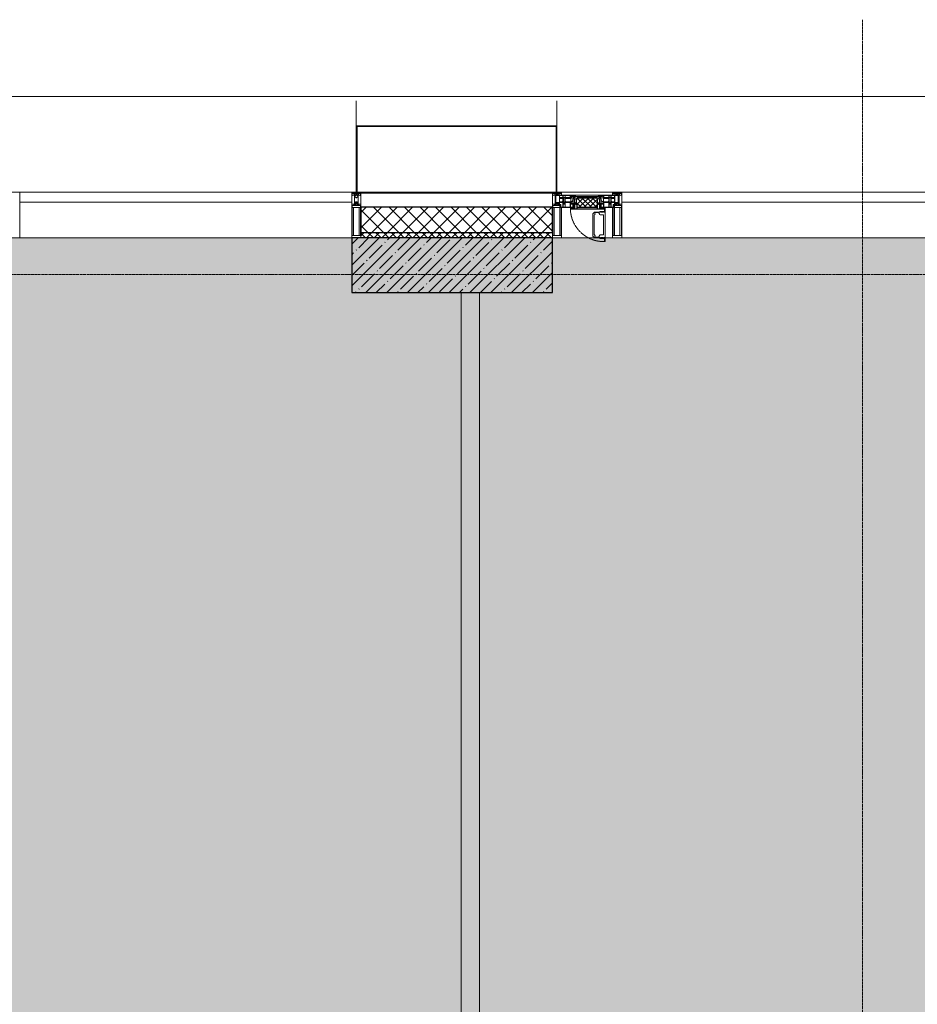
# Model space of a CAD drawing. Header units: millimetres. Extents: x -531352 to 178656, y -69521 to 326874.
# Tile 153 of 256: x -188723 to -183803, y 311137 to 316532. Entities that reach past the tile are written whole.
import ezdxf

# ---------------------------------------------------------------- set-up
doc = ezdxf.new("R2010")
doc.units = ezdxf.units.MM
doc.linetypes.add('-D1-02х01', pattern=[3, 2, -1])
doc.linetypes.add('-D1d1-15x02', pattern=[19, 15, -2, 0, -2])
for name, color, linetype, lineweight in [('_0', 7, 'Continuous', 13), ('A-COLS', 7, 'Continuous', 5), ('A-DETL-GENF', 7, 'Continuous', 5), ('A-GLAZ', 7, 'Continuous', 5), ('A-GLAZ-CURT', 8, 'Continuous', 5), ('A-GLAZ-CWMG', 8, 'Continuous', 5), ('A-WALL', 7, 'Continuous', 5), ('A-WALL-FNSH', 8, 'Continuous', 5), ('I-WALL', 7, 'Continuous', 5), ('S-COLS', 7, 'Continuous', 5), ('S-GRID', 7, 'Continuous', 5), ('Ограждение', 7, 'Continuous', 5), ('Поручни', 7, 'Continuous', 5), ('Элементы узлов', 7, 'Continuous', 5)]:
    doc.layers.add(name, color=color, linetype=linetype, lineweight=lineweight)

# ---------------------------------------------------------------- blocks, each defined once
blk = doc.blocks.new('System Panel - A_PAN_Glass-5026786-50_AS_M_L23')
at = {"layer": 'A-GLAZ-CURT'}
for p, q in [((910, 0), (-910, 0)), ((-910, 0), (-910, -55)), ((910, -55), (910, 0)), ((-910, -55), (910, -55))]:
    blk.add_line(p, q, dxfattribs=at)
blk = doc.blocks.new('Rectangular Mullion - R_StandardFrame_50Wx250H-3343043-50_AS_M_L23')
at = {"layer": 'A-GLAZ-CWMG'}
blk.add_line((11950, 29450), (10130, 29450), dxfattribs=at)
blk = doc.blocks.new('Rectangular Mullion - 50Wx250H-V1-50_AS_M_L23')
at = {"layer": 'A-DETL-GENF'}
for p, q in [((-25, 84), (-25, 250)), ((-25, 250), (0, 250)), ((-23, 237.3), (0, 237.3)), ((-23, 237.3), (-23, 84)), ((-14.9, 84), (-14.9, 237.3)), ((25, 250), (0, 250)), ((23, 237.3), (0, 237.3)), ((14.9, 84), (14.9, 237.3)), ((23, 237.3), (23, 73.6)), ((25, 65.2), (25, 250)), ((0, 84), (-15, 84)), ((-0.5, 73.6), (-15, 73.6)), ((-10, 71.3), (-12, 71.3)), ((-10, 57.4), (-10, 71.3)), ((-7, 65.2), (-5.9, 67.3)), ((-7, 65.2), (-7, 57)), ((-4.1, 67.3), (-5.9, 67.3)), ((-4.1, 67.3), (-2.9, 65.1)), ((-2.9, 65.1), (-2.9, 57)), ((0, 84), (23, 84)), ((0.5, 73.6), (23, 73.6)), ((4.1, 67.3), (2.9, 65.1)), ((2.9, 65.1), (2.9, 57)), ((4.1, 67.3), (5.9, 67.3)), ((7, 65.2), (5.9, 67.3)), ((7, 65.2), (7, 54.7)), ((8.7, 53), (7, 54.7)), ((10, 71.3), (14, 71.3)), ((10, 53), (10, 71.3)), ((14, 71.3), (14, 65.2)), ((14, 65.2), (25, 65.2)), ((-23.8, 14.6), (-25, 14.2)), ((-25, 0), (-25, 14.2)), ((-23.8, 17), (-23.8, 14.6)), ((-22.5, 10.6), (-23.8, 14.6)), ((-22.5, 10.6), (-23.7, 9.9)), ((-23.7, 1.3), (-23.7, 9.9)), ((-23.7, 1.3), (-11.8, 1.3)), ((-23.2, 10.2), (-22.5, 8)), ((-22.5, 8), (-22.5, 4.5)), ((-21.3, 4.5), (-22.5, 4.5)), ((-22.3, 17), (-22.3, 16)), ((-22.3, 16), (-21.3, 16)), ((-19.9, 17), (-21.3, 16)), ((-21.3, 4.5), (-21.3, 6.5)), ((-21.3, 6.5), (-14.2, 6.5)), ((-7.4, 16.6), (-18.4, 16.6)), ((-14.2, 6.5), (-14.2, 4.5)), ((-13.2, 4.5), (-14.2, 4.5)), ((-13.2, 4.5), (-12.2, 7.2)), ((-12.7, 7.6), (-11.3, 11.4)), ((-12.7, 7.6), (-11.8, 6.9)), ((-12.2, 9), (-12.2, 14.8)), ((-12.2, 14.8), (0, 14.8)), ((-11.8, 1.3), (-11.8, 6.9)), ((-10.5, 11.2), (-11.3, 11.4)), ((-10.5, 1.5), (-10.5, 11.2)), ((-4.8, 1.5), (-10.5, 1.5)), ((0, 8), (-4.8, 8)), ((-4.8, 1.5), (-4.8, 8)), ((-2.6, 16.8), (0, 16.8)), ((2.6, 16.8), (0, 16.8)), ((0, 14.8), (0, 16.8)), ((0, 14.8), (0, 16.8)), ((12.2, 14.8), (0, 14.8)), ((0, 0), (0, 8)), ((0, 8), (4.8, 8)), ((0, 0), (0, 8)), ((4.8, 1.5), (4.8, 8)), ((4.8, 1.5), (10.5, 1.5)), ((8.5, 23), (6, 25.5)), ((6, 18), (7.4, 18)), ((7.4, 18), (7.4, 16.6)), ((7.4, 16.6), (18.4, 16.6)), ((7.5, 18.5), (8.5, 18.5)), ((7.5, 17), (7.5, 18.5)), ((10, 17), (7.5, 17)), ((8.5, 18.5), (8.5, 23)), ((8.7, 53), (10, 53)), ((10, 53), (10, 17)), ((10.5, 11.2), (11.3, 11.4)), ((10.5, 1.5), (10.5, 11.2)), ((12.7, 7.6), (11.3, 11.4)), ((12.7, 7.6), (11.8, 6.9)), ((11.8, 1.3), (11.8, 6.9)), ((23.7, 1.3), (11.8, 1.3)), ((12.2, 9), (12.2, 14.8)), ((13.2, 4.5), (12.2, 7.2)), ((13.2, 4.5), (14.2, 4.5)), ((21.3, 6.5), (14.2, 6.5)), ((14.2, 6.5), (14.2, 4.5)), ((18.4, 16.6), (19, 17.6)), ((19, 17.6), (21.3, 16)), ((22.3, 16), (21.3, 16)), ((21.3, 4.5), (21.3, 6.5)), ((21.3, 4.5), (22.5, 4.5)), ((22.3, 17), (22.3, 16)), ((22.3, 17), (23.8, 17)), ((22.5, 10.6), (23.8, 14.6)), ((22.5, 10.6), (23.7, 9.9)), ((23.2, 10.2), (22.5, 8)), ((22.5, 8), (22.5, 4.5)), ((23.7, 1.3), (23.7, 9.9)), ((23.8, 17), (23.8, 14.6)), ((23.8, 14.6), (25, 14.2)), ((25, 0), (25, 14.2)), ((-25, 0), (0, 0)), ((25, 0), (0, 0))]:
    blk.add_line(p, q, dxfattribs=at)
for centre, start, end in [((-0.5, 73.1), 360, 90), ((0.5, 73.1), 90, 180)]:
    blk.add_arc(centre, 0.5, start, end, dxfattribs=at)
blk = doc.blocks.new('Rectangular Mullion - R_StandardFrame_50Wx250H-3538113-50_AS_M_L23')
at = {"layer": 'A-GLAZ-CWMG', "lineweight": 9}
for p, q in [((-25, 84), (-25, 250)), ((-25, 250), (25, 250)), ((25, 250), (25, 0)), ((-25, 0), (-25, 17)), ((25, 0), (-25, 0))]:
    blk.add_line(p, q, dxfattribs=at)
blk = doc.blocks.new('A_PAN_Створка - 383мм-V28-50_AS_M_L23')
at = {"layer": 'A-GLAZ-CURT'}
h = blk.add_hatch(dxfattribs=at)
h.set_pattern_fill('FP_29', color=256, style=0, pattern_type=2)
h.set_pattern_definition([(45, (-6640, -29700), (-14.142136, 14.142136), []), (135, (-6640, -29700), (-14.142136, -14.142136), [])])
h.paths.add_polyline_path([(53.6, -82.7), (54.6, -81.8), (54.6, -63.4), (57.2, -60.8), (57.2, -36.4), (54.9, -34.1), (54.5, -31.8), (-54.5, -31.8), (-54.9, -34.1), (-57.2, -36.4), (-57.2, -60.8), (-54.6, -63.4), (-53.6, -82.7), (-39.1, -82.7)])
at = {"layer": 'A-DETL-GENF'}
for p, q in [((-70, -32.1), (-61.4, -23.5)), ((-70, -62.5), (-70, -32.1)), ((-67.8, -38.3), (-65.7, -37.4)), ((-67.8, -55.7), (-67.8, -38.3)), ((-65.7, -37.4), (-60.8, -34.7)), ((61.4, -23.5), (-61.4, -23.5)), ((-60.8, -34.7), (-57.3, -35.9)), ((-55.2, -33.8), (-57.3, -35.9)), ((-54.9, -34.1), (-57.2, -36.4)), ((-57.2, -36.4), (-57.2, -60.8)), ((-55.2, -33.8), (-54.8, -31.5)), ((-54.9, -25.8), (-53.9, -24.8)), ((-54.9, -29.5), (-54.9, -25.8)), ((-53.9, -30.5), (-54.9, -29.5)), ((-54.5, -31.8), (-54.9, -34.1)), ((0, -31.5), (-54.8, -31.5)), ((54.5, -31.8), (-54.5, -31.8)), ((-53.9, -24.8), (53.9, -24.8)), ((53.9, -30.5), (-53.9, -30.5)), ((0, -31.5), (54.8, -31.5)), ((54.9, -25.8), (53.9, -24.8)), ((53.9, -30.5), (54.9, -29.5)), ((54.9, -34.1), (54.5, -31.8)), ((55.2, -33.8), (54.8, -31.5)), ((54.9, -29.5), (54.9, -25.8)), ((57.2, -36.4), (54.9, -34.1)), ((55.2, -33.8), (57.3, -35.9)), ((57.2, -60.8), (57.2, -36.4)), ((60.8, -34.7), (57.3, -35.9)), ((65.7, -37.4), (60.8, -34.7)), ((70, -32.1), (61.4, -23.5)), ((67.8, -38.3), (65.7, -37.4)), ((67.8, -55.7), (67.8, -38.3)), ((70, -62.5), (70, -32.1)), ((-91.5, -87.5), (-73.9, -87.5)), ((-91.5, -92), (-91.5, -87.5)), ((-91.5, -92), (91.5, -92)), ((-83.4, -90.3), (-83.4, -87.5)), ((-83.4, -90.3), (-69.4, -90.3)), ((-73.9, -62.5), (-70, -62.5)), ((-73.9, -87.5), (-73.9, -62.5)), ((-69.4, -66.5), (-73.9, -66.5)), ((-73.9, -81.5), (-69.4, -81.5)), ((-69.4, -85.5), (-73.9, -85.5)), ((-69.4, -81.5), (-69.4, -66.5)), ((-69.4, -90.3), (-69.4, -85.5)), ((-61.7, -62.5), (-67.9, -62.5)), ((-67.9, -62.5), (-67.9, -89.3)), ((-67.9, -89.3), (-66.9, -90.3)), ((-66, -56.5), (-67.8, -55.7)), ((-66.9, -90.3), (-57.4, -90.3)), ((-66, -56.5), (-62, -59.1)), ((-62, -59.1), (-60.7, -61)), ((-61.7, -64.9), (-61.7, -62.5)), ((-60.1, -67.7), (-61.7, -64.9)), ((-60.7, -61), (-57.4, -61)), ((-56.4, -67.7), (-60.1, -67.7)), ((-57.4, -61), (-54.9, -63.5)), ((-57.4, -90.3), (-56.4, -89.4)), ((-57.2, -60.8), (-54.6, -63.4)), ((-56.4, -89.4), (-56.4, -67.7)), ((-54.9, -63.5), (-54.9, -81.9)), ((-54.9, -81.9), (-53.8, -83)), ((-54.9, -85.6), (-53.9, -84.6)), ((-54.9, -89.3), (-54.9, -85.6)), ((-53.9, -90.3), (-54.9, -89.3)), ((-54.6, -63.4), (-54.6, -81.8)), ((-54.6, -81.8), (-53.6, -82.7)), ((-53.9, -84.6), (53.9, -84.6)), ((53.9, -90.3), (-53.9, -90.3)), ((53.8, -83), (-53.8, -83)), ((-53.6, -82.7), (53.6, -82.7)), ((53.6, -82.7), (54.6, -81.8)), ((54.9, -81.9), (53.8, -83)), ((54.9, -85.6), (53.9, -84.6)), ((53.9, -90.3), (54.9, -89.3)), ((54.6, -63.4), (57.2, -60.8)), ((54.6, -81.8), (54.6, -63.4)), ((57.4, -61), (54.9, -63.5)), ((54.9, -63.5), (54.9, -81.9)), ((54.9, -89.3), (54.9, -85.6)), ((56.4, -67.7), (60.1, -67.7)), ((56.4, -89.4), (56.4, -67.7)), ((57.4, -90.3), (56.4, -89.4)), ((60.7, -61), (57.4, -61)), ((66.9, -90.3), (57.4, -90.3)), ((60.1, -67.7), (61.7, -64.9)), ((62, -59.1), (60.7, -61)), ((61.7, -62.5), (67.9, -62.5)), ((61.7, -64.9), (61.7, -62.5)), ((66, -56.5), (62, -59.1)), ((66, -56.5), (67.8, -55.7)), ((67.9, -89.3), (66.9, -90.3)), ((67.9, -62.5), (67.9, -89.3)), ((69.4, -66.5), (73.9, -66.5)), ((69.4, -81.5), (69.4, -66.5)), ((73.9, -81.5), (69.4, -81.5)), ((69.4, -85.5), (73.9, -85.5)), ((69.4, -90.3), (69.4, -85.5)), ((83.4, -90.3), (69.4, -90.3)), ((73.9, -62.5), (70, -62.5)), ((73.9, -87.5), (73.9, -62.5)), ((91.5, -87.5), (73.9, -87.5)), ((83.4, -90.3), (83.4, -87.5)), ((91.5, -92), (91.5, -87.5))]:
    blk.add_line(p, q, dxfattribs=at)
at = {"layer": 'A-DETL-GENF', "color": 9, "true_color": 0xc8c8c8}
for p, q in [((70.1, -105.1), (70.1, -109)), ((95.1, -105.1), (70.1, -105.1)), ((74.1, -109.6), (74.1, -105.1)), ((89.1, -105.1), (89.1, -109.6)), ((93.1, -109.6), (93.1, -105.1)), ((95.1, -87.5), (95.1, -105.1)), ((99.6, -87.5), (95.1, -87.5)), ((97.9, -95.6), (95.1, -95.6)), ((97.9, -95.6), (97.9, -109.6)), ((99.6, -270.5), (99.6, -87.5)), ((39.7, -109), (31.1, -117.6)), ((31.1, -117.6), (31.1, -240.4)), ((41.4, -123.8), (39.1, -124.2)), ((39.1, -179), (39.1, -124.2)), ((70.1, -109), (39.7, -109)), ((41.4, -123.8), (43.5, -121.7)), ((45, -113.3), (42.3, -118.2)), ((42.3, -118.2), (43.5, -121.7)), ((45.9, -111.2), (45, -113.3)), ((63.3, -111.2), (45.9, -111.2)), ((64.1, -113), (63.3, -111.2)), ((64.1, -113), (66.7, -117)), ((66.7, -117), (68.6, -118.3)), ((68.6, -118.3), (68.6, -121.6)), ((68.6, -121.6), (71.1, -124.1)), ((71.1, -124.1), (89.5, -124.1)), ((89.1, -109.6), (74.1, -109.6)), ((89.5, -124.1), (90.6, -125.2)), ((90.6, -125.2), (90.6, -232.8)), ((97.9, -109.6), (93.1, -109.6)), ((39.1, -179), (39.1, -233.8)), ((39.7, -249), (31.1, -240.4)), ((41.4, -234.2), (39.1, -233.8)), ((70.1, -249), (39.7, -249)), ((41.4, -234.2), (43.5, -236.3)), ((42.3, -239.8), (43.5, -236.3)), ((45, -244.7), (42.3, -239.8)), ((45.9, -246.8), (45, -244.7)), ((63.3, -246.8), (45.9, -246.8)), ((64.1, -245), (63.3, -246.8)), ((64.1, -245), (66.7, -241)), ((66.7, -241), (68.6, -239.7)), ((68.6, -236.4), (71.1, -233.9)), ((68.6, -239.7), (68.6, -236.4)), ((70.1, -252.9), (70.1, -249)), ((95.1, -252.9), (70.1, -252.9)), ((71.1, -233.9), (89.5, -233.9)), ((74.1, -248.4), (74.1, -252.9)), ((89.1, -248.4), (74.1, -248.4)), ((89.1, -252.9), (89.1, -248.4)), ((89.5, -233.9), (90.6, -232.8)), ((93.1, -248.4), (93.1, -252.9)), ((97.9, -248.4), (93.1, -248.4)), ((95.1, -270.5), (95.1, -252.9)), ((97.9, -262.4), (95.1, -262.4)), ((97.9, -262.4), (97.9, -248.4)), ((99.6, -270.5), (95.1, -270.5))]:
    blk.add_line(p, q, dxfattribs=at)
at = {"layer": 'A-GLAZ'}
for p, q in [((-67.9, -17), (-171, -17)), ((-171, -17), (-171, -57)), ((-171, -18.5), (-153.5, -18.5)), ((-153.5, -18.5), (-152, -20)), ((-152, -20), (-152, -73.5)), ((-150.5, -17), (-150.5, -29.4)), ((-132.4, -18.6), (-150.5, -18.6)), ((-150.5, -29.4), (-132.4, -29.4)), ((-150.5, -33.6), (-150.5, -68)), ((-136.3, -33.6), (-150.5, -33.6)), ((-136.4, -52.4), (-150.5, -52.4)), ((-137.2, -31), (-135.8, -35)), ((-132.5, -31), (-137.2, -31)), ((-137.2, -54.8), (-135.8, -50.8)), ((-132.1, -36.8), (-135.8, -35)), ((-132.1, -49), (-135.8, -50.8)), ((-132.5, -31.9), (-133.4, -33.7)), ((-133.4, -33.7), (-130.1, -35.3)), ((-133.4, -52), (-130.1, -50.4)), ((-132.5, -53.8), (-133.4, -52)), ((-132.5, -31.9), (-132.5, -31)), ((-132.5, -53.8), (-132.5, -54.8)), ((-132.4, -29.4), (-132.4, -18.6)), ((-132.1, -49), (-132.1, -36.8)), ((-131, -18.2), (-131, -29.5)), ((-120.8, -18.2), (-131, -18.2)), ((-131, -29.5), (-120.8, -29.5)), ((-131, -30.9), (-131, -33)), ((-120.8, -30.9), (-131, -30.9)), ((-129.4, -34.6), (-131, -33)), ((-129.4, -51.1), (-131, -52.7)), ((-131, -55.1), (-131, -52.7)), ((-130.1, -35.3), (-129.4, -34.6)), ((-130.1, -35.3), (-130.1, -50.4)), ((-130.1, -50.4), (-129.4, -51.1)), ((-122.4, -34.6), (-120.8, -33)), ((-121.7, -35.3), (-122.4, -34.6)), ((-121.7, -50.4), (-122.4, -51.1)), ((-122.4, -51.1), (-120.8, -52.7)), ((-118.4, -33.7), (-121.7, -35.3)), ((-121.7, -35.3), (-121.7, -50.4)), ((-118.4, -52), (-121.7, -50.4)), ((-120.8, -18.2), (-120.8, -29.5)), ((-120.8, -30.9), (-120.8, -33)), ((-120.8, -55.1), (-120.8, -52.7)), ((-119.7, -36.8), (-115.9, -35)), ((-119.7, -49), (-119.7, -36.8)), ((-119.7, -49), (-115.9, -50.8)), ((-119.3, -18.6), (-92.5, -18.6)), ((-119.3, -29.4), (-119.3, -18.6)), ((-92.5, -29.4), (-119.3, -29.4)), ((-119.3, -31), (-114.6, -31)), ((-119.3, -31.9), (-119.3, -31)), ((-119.3, -31.9), (-118.4, -33.7)), ((-119.3, -53.8), (-118.4, -52)), ((-119.3, -53.8), (-119.3, -54.8)), ((-114.6, -31), (-115.9, -35)), ((-114.6, -54.8), (-115.9, -50.8)), ((-94.1, -33.5), (-115.4, -33.5)), ((-94.1, -52.5), (-115.3, -52.5)), ((-89.9, -35.1), (-94.1, -33.5)), ((-89.9, -50.9), (-94.1, -52.5)), ((-92.5, -18.6), (-92.5, -29.4)), ((-90.8, -18.5), (-90.8, -29.4)), ((-87.3, -18.5), (-90.8, -18.5)), ((-90.8, -29.4), (-85.9, -29.4)), ((-89.9, -32.5), (-89.9, -35.1)), ((-85.9, -32.5), (-89.9, -32.5)), ((-89.9, -35.1), (-89.9, -50.9)), ((-89.9, -52.2), (-89.9, -50.9)), ((-89.9, -52.2), (-88.6, -53.5)), ((-85.9, -53.5), (-88.6, -53.5)), ((-87.3, -20.4), (-87.3, -18.5)), ((-87.3, -20.4), (-87.3, -21.9)), ((-84.8, -20.4), (-87.3, -20.4)), ((-87.3, -21.9), (-85.9, -21.9)), ((-85.9, -18.2), (-85.9, -20.4)), ((-75.9, -18.2), (-85.9, -18.2)), ((-85.9, -21.9), (-85.9, -29.4)), ((-85.9, -29.4), (-85.9, -32.5)), ((-85.9, -53.5), (-78, -45.6)), ((-85.9, -56.6), (-85.9, -53.5)), ((-83.4, -20.4), (-84.8, -20.4)), ((-70, -33.8), (-83.4, -20.4)), ((-78, -84), (-78, -23.5)), ((-78, -23.5), (-67.9, -23.5)), ((-78, -36.8), (-70, -36.8)), ((-78, -45.6), (-78, -36.8)), ((-75.9, -21.5), (-75.9, -18.2)), ((-75.9, -21.5), (-75.9, -23.5)), ((-74.9, -21.5), (-75.9, -21.5)), ((-75.9, -23.5), (-73, -23.5)), ((-74.9, -17.9), (-74.9, -21.5)), ((-68.9, -17.9), (-74.9, -17.9)), ((-67.2, -29.3), (-73, -23.5)), ((-61.4, -23.5), (-70, -32.1)), ((-70, -32.1), (-70, -62.5)), ((-70, -36.8), (-70, -33.8)), ((-68.9, -21.5), (-68.9, -17.9)), ((-67.9, -21.5), (-68.9, -21.5)), ((67.9, -17), (-67.9, -17)), ((-61.4, -23.5), (-67.9, -17)), ((-67.9, -17), (-67.9, -23.5)), ((-67.9, -17), (67.9, -17)), ((-67.9, -21.5), (-67.9, -23.5)), ((-67.9, -23.5), (-64.6, -26.8)), ((-67.9, -23.5), (-64.6, -26.8)), ((-64.6, -26.8), (-67.2, -29.3)), ((-64.6, -26.8), (-61.4, -23.5)), ((61.4, -23.5), (-61.4, -23.5)), ((67.9, -17), (61.4, -23.5)), ((70, -32.1), (61.4, -23.5)), ((61.4, -23.5), (64.6, -26.8)), ((67.9, -23.5), (64.6, -26.8)), ((64.6, -26.8), (67.9, -23.5)), ((64.6, -26.8), (67.2, -29.3)), ((67.2, -29.3), (73, -23.5)), ((67.9, -23.5), (67.9, -17)), ((171, -17), (67.9, -17)), ((67.9, -21.5), (67.9, -23.5)), ((67.9, -21.5), (68.9, -21.5)), ((67.9, -23.5), (78, -23.5)), ((68.9, -17.9), (74.9, -17.9)), ((68.9, -21.5), (68.9, -17.9)), ((70, -33.8), (83.4, -20.4)), ((70, -62.5), (70, -32.1)), ((70, -36.8), (70, -33.8)), ((78, -36.8), (70, -36.8)), ((75.9, -23.5), (73, -23.5)), ((74.9, -17.9), (74.9, -21.5)), ((74.9, -21.5), (75.9, -21.5)), ((75.9, -18.2), (85.9, -18.2)), ((75.9, -21.5), (75.9, -18.2)), ((75.9, -21.5), (75.9, -23.5)), ((78, -23.5), (78, -84)), ((78, -45.6), (78, -36.8)), ((85.9, -53.5), (78, -45.6)), ((83.4, -20.4), (84.8, -20.4)), ((84.8, -20.4), (87.3, -20.4)), ((85.9, -18.2), (85.9, -20.4)), ((85.9, -21.9), (85.9, -29.4)), ((87.3, -21.9), (85.9, -21.9)), ((85.9, -29.4), (85.9, -32.5)), ((90.8, -29.4), (85.9, -29.4)), ((85.9, -32.5), (89.9, -32.5)), ((85.9, -53.5), (88.6, -53.5)), ((85.9, -56.6), (85.9, -53.5)), ((87.3, -18.5), (90.8, -18.5)), ((87.3, -20.4), (87.3, -18.5)), ((87.3, -20.4), (87.3, -21.9)), ((89.9, -52.2), (88.6, -53.5)), ((89.9, -32.5), (89.9, -35.1)), ((89.9, -35.1), (94.1, -33.5)), ((89.9, -35.1), (89.9, -50.9)), ((89.9, -50.9), (94.1, -52.5)), ((89.9, -52.2), (89.9, -50.9)), ((90.8, -18.5), (90.8, -29.4)), ((92.5, -18.6), (92.5, -29.4)), ((119.3, -18.6), (92.5, -18.6)), ((92.5, -29.4), (119.3, -29.4)), ((94.1, -33.5), (115.4, -33.5)), ((94.1, -52.5), (115.3, -52.5)), ((114.6, -31), (115.9, -35)), ((119.3, -31), (114.6, -31)), ((114.6, -54.8), (115.9, -50.8)), ((119.7, -36.8), (115.9, -35)), ((119.7, -49), (115.9, -50.8)), ((119.3, -31.9), (118.4, -33.7)), ((118.4, -33.7), (121.7, -35.3)), ((118.4, -52), (121.7, -50.4)), ((119.3, -53.8), (118.4, -52)), ((119.3, -29.4), (119.3, -18.6)), ((119.3, -31.9), (119.3, -31)), ((119.3, -53.8), (119.3, -54.8)), ((119.7, -49), (119.7, -36.8)), ((120.8, -18.2), (120.8, -29.5)), ((120.8, -18.2), (131, -18.2)), ((131, -29.5), (120.8, -29.5)), ((120.8, -30.9), (120.8, -33)), ((120.8, -30.9), (131, -30.9)), ((122.4, -34.6), (120.8, -33)), ((122.4, -51.1), (120.8, -52.7)), ((120.8, -55.1), (120.8, -52.7)), ((121.7, -35.3), (122.4, -34.6)), ((121.7, -35.3), (121.7, -50.4)), ((121.7, -50.4), (122.4, -51.1)), ((129.4, -34.6), (131, -33)), ((130.1, -35.3), (129.4, -34.6)), ((130.1, -50.4), (129.4, -51.1)), ((129.4, -51.1), (131, -52.7)), ((133.4, -33.7), (130.1, -35.3)), ((130.1, -35.3), (130.1, -50.4)), ((133.4, -52), (130.1, -50.4)), ((131, -18.2), (131, -29.5)), ((131, -30.9), (131, -33)), ((131, -55.1), (131, -52.7)), ((132.1, -36.8), (135.8, -35)), ((132.1, -49), (132.1, -36.8)), ((132.1, -49), (135.8, -50.8)), ((132.4, -18.6), (150.5, -18.6)), ((132.4, -29.4), (132.4, -18.6)), ((150.5, -29.4), (132.4, -29.4)), ((132.5, -31), (137.2, -31)), ((132.5, -31.9), (132.5, -31)), ((132.5, -31.9), (133.4, -33.7)), ((132.5, -53.8), (133.4, -52)), ((132.5, -53.8), (132.5, -54.8)), ((137.2, -31), (135.8, -35)), ((137.2, -54.8), (135.8, -50.8)), ((136.3, -33.6), (150.5, -33.6)), ((136.4, -52.4), (150.5, -52.4)), ((150.5, -17), (150.5, -29.4)), ((150.5, -33.6), (150.5, -68)), ((153.5, -18.5), (152, -20)), ((152, -20), (152, -73.5)), ((171, -18.5), (153.5, -18.5)), ((171, -57), (171, -17)), ((-171, -55.5), (-152, -55.5)), ((-171, -57), (-156, -57)), ((-153, -60), (-153, -73.5)), ((-153, -73.5), (-150, -73.5)), ((-150.5, -56.6), (-132.4, -56.6)), ((-150.5, -68), (-143.5, -68)), ((-150.5, -69.5), (-150.5, -73.5)), ((-145, -69.5), (-150.5, -69.5)), ((-150, -73.5), (-150, -84)), ((-150, -84), (-78, -84)), ((-148.5, -81), (-148.5, -82.5)), ((-143.5, -81), (-148.5, -81)), ((-148.5, -82.5), (-132.4, -82.5)), ((-145, -69.5), (-145, -79.5)), ((-143.5, -68), (-143.5, -81)), ((-132.5, -54.8), (-137.2, -54.8)), ((-132.4, -56.6), (-132.4, -82.5)), ((-120.8, -55.1), (-131, -55.1)), ((-131, -56.5), (-131, -62.6)), ((-131, -56.5), (-120.8, -56.5)), ((-120.8, -62.6), (-131, -62.6)), ((-131, -64.6), (-120.8, -64.6)), ((-131, -82.5), (-131, -64.6)), ((-131, -82.5), (-120.8, -82.5)), ((-120.8, -56.5), (-120.8, -62.6)), ((-120.8, -82.5), (-120.8, -64.6)), ((-119.3, -54.8), (-114.6, -54.8)), ((-119.3, -56.6), (-119.3, -82.5)), ((-92.5, -56.6), (-119.3, -56.6)), ((-119.3, -82.5), (-92.5, -82.5)), ((-92.5, -56.6), (-92.5, -82.5)), ((-73.9, -87.5), (-91.5, -87.5)), ((-91.5, -87.5), (-91.5, -92)), ((-91.5, -92), (91.5, -92)), ((-90.8, -56.6), (-85.9, -56.6)), ((-90.8, -62.7), (-90.8, -56.6)), ((-80.4, -62.7), (-90.8, -62.7)), ((-90.8, -64.6), (-90.8, -82.5)), ((-80.1, -64.6), (-90.8, -64.6)), ((-90.8, -82.5), (-79.5, -82.5)), ((-78, -84), (-85, -84)), ((-85, -84), (-85, -87.5)), ((-85, -87.5), (-78, -87.5)), ((-80.4, -61.1), (-80.4, -62.7)), ((-78, -61.1), (-80.4, -61.1)), ((-80.1, -66.1), (-80.1, -64.6)), ((-78, -66.1), (-80.1, -66.1)), ((-79.5, -80.6), (-78, -80.6)), ((-79.5, -82.5), (-79.5, -80.6)), ((-78, -66.1), (-78, -61.1)), ((-78, -87.5), (-78, -84)), ((-78, -84), (-73.9, -84)), ((-70, -62.5), (-73.9, -62.5)), ((-73.9, -62.5), (-73.9, -87.5)), ((73.9, -62.5), (70, -62.5)), ((73.9, -87.5), (73.9, -62.5)), ((73.9, -84), (78, -84)), ((91.5, -87.5), (73.9, -87.5)), ((78, -61.1), (80.4, -61.1)), ((78, -66.1), (78, -61.1)), ((78, -66.1), (80.1, -66.1)), ((79.5, -80.6), (78, -80.6)), ((78, -87.5), (78, -84)), ((78, -84), (85, -84)), ((78, -84), (150, -84)), ((85, -87.5), (78, -87.5)), ((79.5, -82.5), (79.5, -80.6)), ((90.8, -82.5), (79.5, -82.5)), ((80.1, -64.6), (90.8, -64.6)), ((80.1, -66.1), (80.1, -64.6)), ((80.4, -61.1), (80.4, -62.7)), ((80.4, -62.7), (90.8, -62.7)), ((85, -84), (85, -87.5)), ((90.8, -56.6), (85.9, -56.6)), ((90.8, -62.7), (90.8, -56.6)), ((90.8, -64.6), (90.8, -82.5)), ((91.5, -92), (91.5, -87.5)), ((92.5, -56.6), (119.3, -56.6)), ((92.5, -56.6), (92.5, -82.5)), ((119.3, -82.5), (92.5, -82.5)), ((119.3, -54.8), (114.6, -54.8)), ((119.3, -56.6), (119.3, -82.5)), ((120.8, -55.1), (131, -55.1)), ((120.8, -56.5), (120.8, -62.6)), ((131, -56.5), (120.8, -56.5)), ((120.8, -62.6), (131, -62.6)), ((120.8, -82.5), (120.8, -64.6)), ((131, -64.6), (120.8, -64.6)), ((131, -82.5), (120.8, -82.5)), ((131, -56.5), (131, -62.6)), ((131, -82.5), (131, -64.6)), ((150.5, -56.6), (132.4, -56.6)), ((132.4, -56.6), (132.4, -82.5)), ((148.5, -82.5), (132.4, -82.5)), ((132.5, -54.8), (137.2, -54.8)), ((143.5, -68), (143.5, -81)), ((150.5, -68), (143.5, -68)), ((143.5, -81), (148.5, -81)), ((145, -69.5), (150.5, -69.5)), ((145, -69.5), (145, -79.5)), ((148.5, -81), (148.5, -82.5)), ((150, -84), (150, -73.5)), ((150, -73.5), (153, -73.5)), ((150.5, -69.5), (150.5, -73.5)), ((171, -55.5), (152, -55.5)), ((153, -73.5), (153, -60)), ((156, -57), (171, -57))]:
    blk.add_line(p, q, dxfattribs=at)
for centre, start, end in [((-156, -60), 0, 90), ((156, -60), 90, 180)]:
    blk.add_arc(centre, 3, start, end, dxfattribs=at)
at = {"layer": 'A-GLAZ', "linetype": '-D1-02х01'}
blk.add_arc((91.4, -87.5), 183, 181.4091, 271.1445, dxfattribs=at)
blk = doc.blocks.new('Rectangular Mullion - R_StandardFrame_50Wx250H-V3-50_AS_M_L23')
at = {"layer": 'A-GLAZ-CWMG'}
for p, q in [((37450, 7250), (37450, 7039.9)), ((37700, 7250), (37700, 6970)), ((37450, 7010.4), (37450, 6970))]:
    blk.add_line(p, q, dxfattribs=at)
blk = doc.blocks.new('Rectangular Mullion - 50Wx250H-2623690-50_AS_m_L23')
at = {"layer": 'Элементы узлов'}
for p, q in [((-25, 65.2), (-25, 250)), ((-25, 250), (0, 250)), ((-23, 237.3), (0, 237.3)), ((-23, 237.3), (-23, 73.6)), ((-14.9, 84), (-14.9, 237.3)), ((25, 250), (0, 250)), ((23, 237.3), (0, 237.3)), ((14.9, 84), (14.9, 237.3)), ((23, 237.3), (23, 73.6)), ((25, 65.2), (25, 250)), ((-14, 65.2), (-25, 65.2)), ((0, 84), (-23, 84)), ((-0.5, 73.6), (-23, 73.6)), ((-14, 71.3), (-14, 65.2)), ((-10, 71.3), (-14, 71.3)), ((-10, 53), (-10, 71.3)), ((-8.7, 53), (-7, 54.7)), ((-7, 65.2), (-5.9, 67.3)), ((-7, 65.2), (-7, 54.7)), ((-4.1, 67.3), (-5.9, 67.3)), ((-4.1, 67.3), (-2.9, 65.1)), ((-2.9, 65.1), (-2.9, 54.6)), ((-1.3, 53), (-2.9, 54.6)), ((0, 84), (23, 84)), ((0.5, 73.6), (23, 73.6)), ((1.3, 53), (2.9, 54.6)), ((4.1, 67.3), (2.9, 65.1)), ((2.9, 65.1), (2.9, 54.6)), ((4.1, 67.3), (5.9, 67.3)), ((7, 65.2), (5.9, 67.3)), ((7, 65.2), (7, 54.7)), ((8.7, 53), (7, 54.7)), ((10, 71.3), (14, 71.3)), ((10, 53), (10, 71.3)), ((14, 71.3), (14, 65.2)), ((14, 65.2), (25, 65.2)), ((-23.8, 14.6), (-25, 14.2)), ((-25, 0), (-25, 14.2)), ((-22.3, 17), (-23.8, 17)), ((-23.8, 17), (-23.8, 14.6)), ((-22.5, 10.6), (-23.8, 14.6)), ((-22.5, 10.6), (-23.7, 9.9)), ((-23.7, 1.3), (-23.7, 9.9)), ((-23.7, 1.3), (-11.8, 1.3)), ((-23.2, 10.2), (-22.5, 8)), ((-22.5, 8), (-22.5, 4.5)), ((-21.3, 4.5), (-22.5, 4.5)), ((-22.3, 17), (-22.3, 16)), ((-22.3, 16), (-21.3, 16)), ((-19, 17.6), (-21.3, 16)), ((-21.3, 4.5), (-21.3, 6.5)), ((-21.3, 6.5), (-14.2, 6.5)), ((-18.4, 16.6), (-19, 17.6)), ((-7.4, 16.6), (-18.4, 16.6)), ((-14.2, 6.5), (-14.2, 4.5)), ((-13.2, 4.5), (-14.2, 4.5)), ((-13.2, 4.5), (-12.2, 7.2)), ((-12.7, 7.6), (-11.3, 11.4)), ((-12.7, 7.6), (-11.8, 6.9)), ((-12.2, 9), (-12.2, 14.8)), ((-12.2, 14.8), (0, 14.8)), ((-11.8, 1.3), (-11.8, 6.9)), ((-10.5, 11.2), (-11.3, 11.4)), ((-10.5, 1.5), (-10.5, 11.2)), ((-4.8, 1.5), (-10.5, 1.5)), ((-8.7, 53), (-10, 53)), ((-10, 53), (-10, 17)), ((-10, 17), (-7.5, 17)), ((-8.5, 23), (-1.5, 30)), ((-8.5, 18.5), (-8.5, 23)), ((-7.5, 18.5), (-8.5, 18.5)), ((-7.5, 17), (-7.5, 18.5)), ((-7.4, 18), (-7.4, 16.6)), ((-2.6, 18), (-7.4, 18)), ((0, 8), (-4.8, 8)), ((-4.8, 1.5), (-4.8, 8)), ((-2.6, 18), (-2.6, 16.8)), ((-2.6, 16.8), (0, 16.8)), ((-1.5, 30), (0, 30)), ((0, 53), (-1.3, 53)), ((0, 53), (1.3, 53)), ((1.5, 30), (0, 30)), ((2.6, 16.8), (0, 16.8)), ((0, 14.8), (0, 16.8)), ((0, 14.8), (0, 16.8)), ((12.2, 14.8), (0, 14.8)), ((0, 0), (0, 8)), ((0, 8), (4.8, 8)), ((0, 0), (0, 8)), ((8.5, 23), (1.5, 30)), ((2.6, 18), (2.6, 16.8)), ((2.6, 18), (7.4, 18)), ((4.8, 1.5), (4.8, 8)), ((4.8, 1.5), (10.5, 1.5)), ((7.4, 18), (7.4, 16.6)), ((7.4, 16.6), (18.4, 16.6)), ((7.5, 18.5), (8.5, 18.5)), ((7.5, 17), (7.5, 18.5)), ((10, 17), (7.5, 17)), ((8.5, 18.5), (8.5, 23)), ((8.7, 53), (10, 53)), ((10, 53), (10, 17)), ((10.5, 11.2), (11.3, 11.4)), ((10.5, 1.5), (10.5, 11.2)), ((12.7, 7.6), (11.3, 11.4)), ((12.7, 7.6), (11.8, 6.9)), ((11.8, 1.3), (11.8, 6.9)), ((23.7, 1.3), (11.8, 1.3)), ((12.2, 9), (12.2, 14.8)), ((13.2, 4.5), (12.2, 7.2)), ((13.2, 4.5), (14.2, 4.5)), ((21.3, 6.5), (14.2, 6.5)), ((14.2, 6.5), (14.2, 4.5)), ((18.4, 16.6), (19, 17.6)), ((19, 17.6), (21.3, 16)), ((22.3, 16), (21.3, 16)), ((21.3, 4.5), (21.3, 6.5)), ((21.3, 4.5), (22.5, 4.5)), ((22.3, 17), (22.3, 16)), ((22.3, 17), (23.8, 17)), ((22.5, 10.6), (23.8, 14.6)), ((22.5, 10.6), (23.7, 9.9)), ((23.2, 10.2), (22.5, 8)), ((22.5, 8), (22.5, 4.5)), ((23.7, 1.3), (23.7, 9.9)), ((23.8, 17), (23.8, 14.6)), ((23.8, 14.6), (25, 14.2)), ((25, 0), (25, 14.2)), ((-25, 0), (0, 0)), ((25, 0), (0, 0))]:
    blk.add_line(p, q, dxfattribs=at)
for centre, start, end in [((-0.5, 73.1), 360, 90), ((0.5, 73.1), 90, 180)]:
    blk.add_arc(centre, 0.5, start, end, dxfattribs=at)
blk = doc.blocks.new('Rectangular Mullion - R_StandardFrame_50Wx250H-4058886-50_AS_M_L23')
at = {"layer": 'A-GLAZ-CWMG', "lineweight": 9}
for p, q in [((-50, 0), (-50, 250)), ((-50, 250), (0, 250)), ((0, 250), (0, 0)), ((0, 0), (-50, 0))]:
    blk.add_line(p, q, dxfattribs=at)
blk = doc.blocks.new('Rectangular Mullion - 50Wx250H-V4-50_AS_M_L23')
at = {"layer": 'A-DETL-GENF'}
for p, q in [((-25, 65.2), (-25, 250)), ((-25, 250), (0, 250)), ((-23, 237.3), (0, 237.3)), ((-23, 237.3), (-23, 73.6)), ((-14.9, 84), (-14.9, 237.3)), ((25, 250), (0, 250)), ((23, 237.3), (0, 237.3)), ((14.9, 84), (14.9, 237.3)), ((23, 237.3), (23, 84)), ((25, 84), (25, 250)), ((-14, 65.2), (-25, 65.2)), ((0, 84), (-23, 84)), ((-0.5, 73.6), (-23, 73.6)), ((-14, 71.3), (-14, 65.2)), ((-10, 71.3), (-14, 71.3)), ((-10, 53), (-10, 71.3)), ((-8.7, 53), (-7, 54.7)), ((-7, 65.2), (-5.9, 67.3)), ((-7, 65.2), (-7, 54.7)), ((-4.1, 67.3), (-5.9, 67.3)), ((-4.1, 67.3), (-2.9, 65.1)), ((-2.9, 65.1), (-2.9, 57)), ((0, 84), (15, 84)), ((0.5, 73.6), (15, 73.6)), ((4.1, 67.3), (2.9, 65.1)), ((2.9, 65.1), (2.9, 57)), ((4.1, 67.3), (5.9, 67.3)), ((7, 65.2), (5.9, 67.3)), ((7, 65.2), (7, 57)), ((10, 71.3), (12, 71.3)), ((10, 57.4), (10, 71.3)), ((-23.8, 14.6), (-25, 14.2)), ((-25, 0), (-25, 14.2)), ((-22.3, 17), (-23.8, 17)), ((-23.8, 17), (-23.8, 14.6)), ((-22.5, 10.6), (-23.8, 14.6)), ((-22.5, 10.6), (-23.7, 9.9)), ((-23.7, 1.3), (-23.7, 9.9)), ((-23.7, 1.3), (-11.8, 1.3)), ((-23.2, 10.2), (-22.5, 8)), ((-22.5, 8), (-22.5, 4.5)), ((-21.3, 4.5), (-22.5, 4.5)), ((-22.3, 17), (-22.3, 16)), ((-22.3, 16), (-21.3, 16)), ((-19, 17.6), (-21.3, 16)), ((-21.3, 4.5), (-21.3, 6.5)), ((-21.3, 6.5), (-14.2, 6.5)), ((-18.4, 16.6), (-19, 17.6)), ((-7.4, 16.6), (-18.4, 16.6)), ((-14.2, 6.5), (-14.2, 4.5)), ((-13.2, 4.5), (-14.2, 4.5)), ((-13.2, 4.5), (-12.2, 7.2)), ((-12.7, 7.6), (-11.3, 11.4)), ((-12.7, 7.6), (-11.8, 6.9)), ((-12.2, 9), (-12.2, 14.8)), ((-12.2, 14.8), (0, 14.8)), ((-11.8, 1.3), (-11.8, 6.9)), ((-10.5, 11.2), (-11.3, 11.4)), ((-10.5, 1.5), (-10.5, 11.2)), ((-4.8, 1.5), (-10.5, 1.5)), ((-8.7, 53), (-10, 53)), ((-10, 53), (-10, 17)), ((-10, 17), (-7.5, 17)), ((-8.5, 23), (-6, 25.5)), ((-8.5, 18.5), (-8.5, 23)), ((-7.5, 18.5), (-8.5, 18.5)), ((-7.5, 17), (-7.5, 18.5)), ((-7.4, 18), (-7.4, 16.6)), ((-6, 18), (-7.4, 18)), ((0, 8), (-4.8, 8)), ((-4.8, 1.5), (-4.8, 8)), ((-2.6, 16.8), (0, 16.8)), ((2.6, 16.8), (0, 16.8)), ((0, 14.8), (0, 16.8)), ((0, 14.8), (0, 16.8)), ((12.2, 14.8), (0, 14.8)), ((0, 0), (0, 8)), ((0, 8), (4.8, 8)), ((0, 0), (0, 8)), ((4.8, 1.5), (4.8, 8)), ((4.8, 1.5), (10.5, 1.5)), ((7.4, 16.6), (18.4, 16.6)), ((10.5, 11.2), (11.3, 11.4)), ((10.5, 1.5), (10.5, 11.2)), ((12.7, 7.6), (11.3, 11.4)), ((12.7, 7.6), (11.8, 6.9)), ((11.8, 1.3), (11.8, 6.9)), ((23.7, 1.3), (11.8, 1.3)), ((12.2, 9), (12.2, 14.8)), ((13.2, 4.5), (12.2, 7.2)), ((13.2, 4.5), (14.2, 4.5)), ((21.3, 6.5), (14.2, 6.5)), ((14.2, 6.5), (14.2, 4.5)), ((19.9, 17), (21.3, 16)), ((22.3, 16), (21.3, 16)), ((21.3, 4.5), (21.3, 6.5)), ((21.3, 4.5), (22.5, 4.5)), ((22.3, 17), (22.3, 16)), ((22.5, 10.6), (23.8, 14.6)), ((22.5, 10.6), (23.7, 9.9)), ((23.2, 10.2), (22.5, 8)), ((22.5, 8), (22.5, 4.5)), ((23.7, 1.3), (23.7, 9.9)), ((23.8, 17), (23.8, 14.6)), ((23.8, 14.6), (25, 14.2)), ((25, 0), (25, 14.2)), ((-25, 0), (0, 0)), ((25, 0), (0, 0))]:
    blk.add_line(p, q, dxfattribs=at)
for centre, start, end in [((-0.5, 73.1), 360, 90), ((0.5, 73.1), 90, 180)]:
    blk.add_arc(centre, 0.5, start, end, dxfattribs=at)
blk = doc.blocks.new('Rectangular Mullion - R_StandardFrame_50Wx250H-4053641-50_AS_M_L23')
at = {"layer": 'A-GLAZ-CWMG', "lineweight": 9}
for p, q in [((0, 250), (-50, 250)), ((-50, 250), (-50, 84)), ((0, 0), (0, 250)), ((-50, 17), (-50, 0)), ((-50, 0), (0, 0))]:
    blk.add_line(p, q, dxfattribs=at)
blk = doc.blocks.new('Ограждение - Ограждение-4622205-50_AS_M_L23')
at = {"layer": 'Поручни'}
blk.add_line((16400, 30175), (-1225, 30175), dxfattribs=at)
blk = doc.blocks.new('RST_AR_KMN_R22_B3_FCD_rvt-1-50_AS_M_L23')
at = {"layer": 'A-WALL'}
h = blk.add_hatch(dxfattribs=at)
h.set_pattern_fill('FP_7', color=256, style=0, pattern_type=2)
h.set_pattern_definition([(45, (0, 0), (-42.42641, 42.42641), []), (135, (0, 0), (-42.42641, -42.42641), [])])
h.paths.add_polyline_path([(6450, 29480), (6450, 29620), (5400, 29620), (5400, 29480), (6311.6, 29480)])
h = blk.add_hatch(dxfattribs=at)
h.set_pattern_fill('FP_6', color=256, style=0, pattern_type=2)
h.set_pattern_definition([(45, (0, 0), (-21.213203, 21.213203), []), (135, (0, 0), (-21.213203, -21.213203), [])])
h.paths.add_polyline_path([(5400, 29450), (6450, 29450), (6450, 29480), (5400, 29480)])
at = {"layer": 'A-COLS'}
for p, q in [((5375, 30200.6), (5375, 30064.6)), ((6475, 30200.6), (6475, 30064.6))]:
    blk.add_line(p, q, dxfattribs=at)
at = {"layer": 'A-COLS', "lineweight": 18}
for p, q in [((6475, 30064.6), (5375, 30064.6)), ((5375, 30064.6), (5375, 30059.6)), ((5380, 30059.6), (5375, 30059.6)), ((5375, 30059.6), (5375, 29700)), ((5375, 30059.6), (6475, 30059.6)), ((5380, 29700), (5380, 30059.6)), ((6475, 30059.6), (6470, 30059.6)), ((6470, 30059.6), (6470, 29700)), ((6475, 30059.6), (6475, 30064.6)), ((6475, 29700), (6475, 30059.6)), ((5375, 29700), (5380, 29700)), ((6470, 29700), (6475, 29700))]:
    blk.add_line(p, q, dxfattribs=at)
at = {"layer": 'A-WALL'}
for p, q in [((5400, 29695), (5400, 29620)), ((5400, 29695), (6450, 29695)), ((6450, 29620), (6450, 29695)), ((5400, 29480), (5400, 29450)), ((6450, 29450), (6450, 29480)), ((5400, 29450), (6450, 29450))]:
    blk.add_line(p, q, dxfattribs=at)
at = {"layer": 'A-WALL', "lineweight": 25}
for p, q in [((5400, 29620), (5400, 29480)), ((5400, 29620), (6450, 29620)), ((6450, 29480), (6450, 29620)), ((5400, 29480), (6450, 29480))]:
    blk.add_line(p, q, dxfattribs=at)
at = {"layer": 'A-WALL-FNSH'}
for p, q in [((6450, 29700), (5400, 29700)), ((5400, 29700), (5400, 29695)), ((6450, 29695), (6450, 29700))]:
    blk.add_line(p, q, dxfattribs=at)
at = {"layer": 'A-GLAZ-CURT', "lineweight": 5}
for name, p in [('System Panel - A_PAN_Glass-5026786-50_AS_M_L23', (4440, 29700)), ('A_PAN_Створка - 383мм-V28-50_AS_M_L23', (6640, 29700)), ('System Panel - A_PAN_Glass-5026786-50_AS_M_L23', (7740, 29700))]:
    blk.add_blockref(name, p, dxfattribs=at)
at = {"layer": 'A-GLAZ-CWMG', "lineweight": 5, "extrusion": (0, 0, -1), "rotation": 180}
for name, p in [('Rectangular Mullion - R_StandardFrame_50Wx250H-3538113-50_AS_M_L23', (-3505, 29700)), ('Rectangular Mullion - 50Wx250H-2623690-50_AS_m_L23', (-5375, 29700)), ('Rectangular Mullion - R_StandardFrame_50Wx250H-4058886-50_AS_M_L23', (-5400, 29700)), ('Rectangular Mullion - 50Wx250H-V4-50_AS_M_L23', (-6475, 29700)), ('Rectangular Mullion - 50Wx250H-V1-50_AS_M_L23', (-6805, 29700)), ('Rectangular Mullion - R_StandardFrame_50Wx250H-3538113-50_AS_M_L23', (-6805, 29700))]:
    blk.add_blockref(name, p, dxfattribs=at)
at = {"layer": 'A-GLAZ-CWMG', "lineweight": 5}
for name, p, rotation in [('Rectangular Mullion - R_StandardFrame_50Wx250H-4053641-50_AS_M_L23', (6450, 29700), 180), ('Rectangular Mullion - R_StandardFrame_50Wx250H-V3-50_AS_M_L23', (13750, -8000), 90)]:
    blk.add_blockref(name, p, dxfattribs=dict(at, rotation=rotation))
for p in [(-6600, 0), (-3300, 0)]:
    blk.add_blockref('Rectangular Mullion - R_StandardFrame_50Wx250H-3343043-50_AS_M_L23', p, dxfattribs=at)
at = {"layer": 'Ограждение', "lineweight": 5}
blk.add_blockref('Ограждение - Ограждение-4622205-50_AS_M_L23', (-50, 50), dxfattribs=at)

msp = doc.modelspace()

# ---------------------------------------------------------------- hatches: boundary and pattern name
at = {"layer": '_0', "transparency": 33554534}
h = msp.add_hatch(color=252, dxfattribs=at)
h.dxf.hatch_style = 1
h.paths.add_polyline_path([(-154802.1, 285385.8), (-192753.7, 285385.8), (-192753.7, 315337.4), (-154802.1, 315337.4)])
h.paths.add_polyline_path([(-161802.9, 295886.6), (-161802.9, 295486.6), (-161302.9, 295486.6), (-161302.9, 292636.6), (-163402.9, 292636.6), (-163402.9, 293836.6), (-183902.9, 293836.6), (-183902.9, 292636.6), (-186502.9, 292636.6), (-186502.9, 295036.6), (-186002.9, 295036.6), (-186002.9, 295886.6), (-183902.9, 295886.6), (-183902.9, 299936.6), (-179002.9, 299936.6), (-179002.9, 298436.6), (-177402.9, 298436.6), (-177402.9, 304836.6), (-185752.9, 304836.6), (-185752.9, 306636.6), (-185753.5, 306636.6), (-185753.5, 306836.6), (-183902.9, 306836.6), (-183902.9, 306886.6), (-163952.9, 306886.6), (-163952.9, 308636.6), (-160672.9, 308636.6), (-160672.9, 306636.6), (-161752.9, 306636.6), (-161752.9, 304836.6), (-169802.9, 304836.6), (-169802.9, 295886.6)], flags=16)
at = {"layer": 'S-COLS'}
h = msp.add_hatch(dxfattribs=at)
h.set_pattern_fill('FP_1', color=256, style=0, pattern_type=2)
h.set_pattern_definition([(45, (-192252.935, 285886.614), (-57.02463, 57.02463), []), (45, (-192195.91, 285886.614), (-57.02463, 57.02463), [100.806, -20.161, 3.353, -16.808])])
h.paths.add_polyline_path([(-185802.9, 315036.6), (-185802.9, 315336.6), (-186902.9, 315336.6), (-186902.9, 315036.6), (-185941.4, 315036.6)])

# ---------------------------------------------------------------- linework, layer by layer
at = {"layer": 'I-WALL'}
for p, q in [((-188722.9, 315337.4), (-186902.9, 315337.4)), ((-186902.9, 315336.6), (-188722.9, 315336.6)), ((-185752.9, 315337.4), (-185542.8, 315337.4)), ((-185542.8, 315336.6), (-185752.9, 315336.6)), ((-185513.3, 315337.4), (-185472.9, 315337.4)), ((-185472.9, 315336.6), (-185513.3, 315336.6)), ((-185422.9, 315337.4), (-183602.9, 315337.4)), ((-183602.9, 315336.6), (-185422.9, 315336.6)), ((-186302.9, 310971.6), (-186302.9, 315036.6)), ((-186202.9, 315036.6), (-186202.9, 310871.6))]:
    msp.add_line(p, q, dxfattribs=at)
at = {"layer": 'S-COLS', "lineweight": 25}
for p, q in [((-185802.9, 315336.6), (-186902.9, 315336.6)), ((-186902.9, 315336.6), (-186902.9, 315036.6)), ((-185802.9, 315036.6), (-185802.9, 315336.6)), ((-186902.9, 315036.6), (-185802.9, 315036.6))]:
    msp.add_line(p, q, dxfattribs=at)
at = {"layer": 'S-GRID', "linetype": '-D1d1-15x02'}
for p, q in [((-184102.9, 283148.6), (-184102.9, 316532)), ((-195212.6, 315136.6), (-153233, 315136.6))]:
    msp.add_line(p, q, dxfattribs=at)

# ---------------------------------------------------------------- block references
at = {"lineweight": 5}
msp.add_blockref('RST_AR_KMN_R22_B3_FCD_rvt-1-50_AS_M_L23', (-192252.9, 285886.6), dxfattribs=at)

doc.saveas('drawing.dxf')
